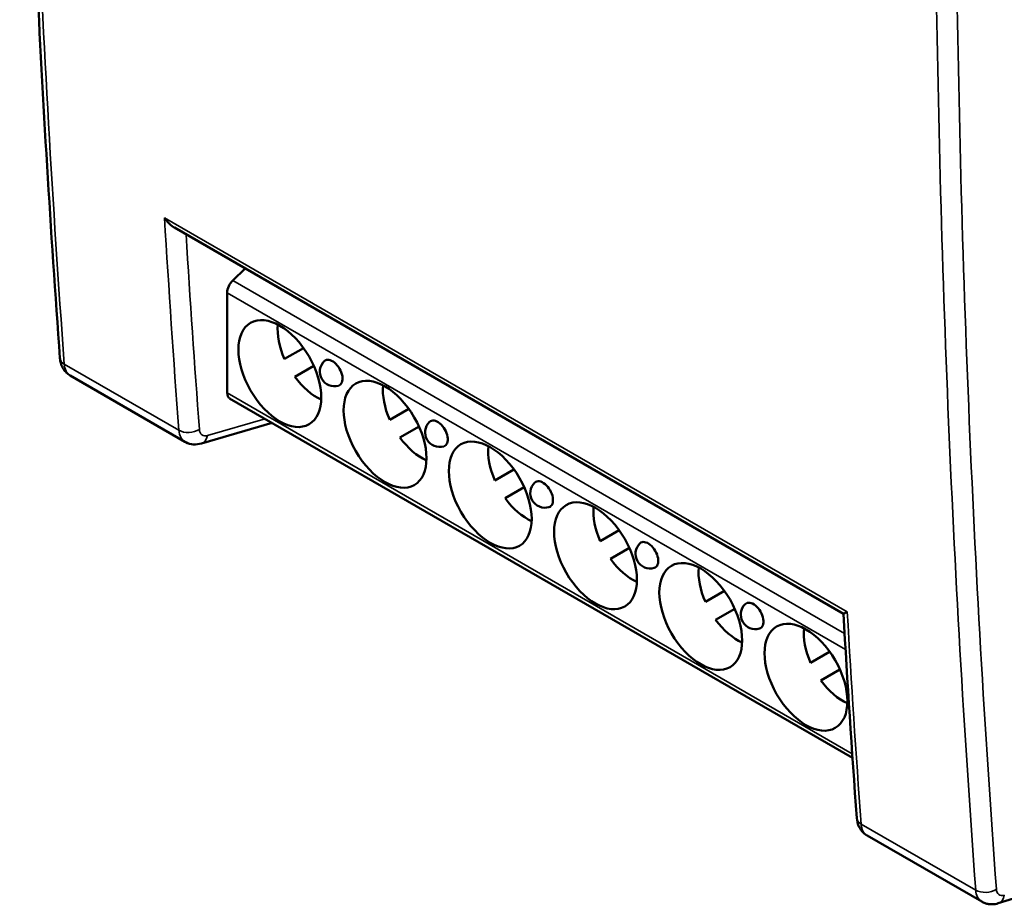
# Model space of a CAD drawing. Header units: millimetres. Extents: x 1837 to 2531, y 1683 to 1885.
# Tile 18 of 37: x 2407 to 2441, y 1700 to 1730. Entities that reach past the tile are written whole.
import ezdxf

# ---------------------------------------------------------------- set-up
doc = ezdxf.new("R2010")
doc.units = ezdxf.units.MM
doc.layers.add('Видимые тонкие (ГОСТ)', color=7, linetype='Continuous', lineweight=35)
doc.layers.add('Видимый контур (ГОСТ)', color=7, linetype='Continuous', lineweight=50)

msp = doc.modelspace()

# ---------------------------------------------------------------- linework, layer by layer
at = {"layer": 'Видимые тонкие (ГОСТ)'}
for p, q in [((2412.097, 1723.382), (2435.403, 1709.927)), ((2435.312, 1709.19), (2414.433, 1721.245)), ((2435.346, 1708.634), (2414.237, 1720.822)), ((2408.675, 1718.385), (2412.587, 1716.127)), ((2414.237, 1717.399), (2435.575, 1705.079)), ((2413.563, 1715.945), (2415.528, 1716.518)), ((2435.876, 1702.68), (2439.788, 1700.422))]:
    msp.add_line(p, q, dxfattribs=at)
for centre, major_axis, ratio, start_param, end_param in [((2831.535, 2002.347), (-300, -519.615), 0.57735, 5.50941, 5.579167), ((2862.648, 1984.384), (300, 519.615), 0.57735, 2.367818, 2.437574), ((2863.001, 1984.18), (-299.75, -519.182), 0.57735, 5.50941, 5.579167), ((2842.691, 1995.758), (307.835, 514.907), 0.58733, 2.431047, 2.446459), ((2843.039, 1995.55), (-307.585, -514.474), 0.587338, 5.573898, 5.588059), ((2409.027, 1718.622), (-0.499, -0.037), 0.622372, 0, 0.741259), ((2409.38, 1718.858), (-0.5, -0.866), 0.57735, 5.579167, 6.283185), ((2412.939, 1716.363), (-0.499, -0.037), 0.621552, 0.740498, 2.293899), ((2413.298, 1716.596), (-0.507, -0.862), 0.582367, 5.583584, 6.286115), ((2413.215, 1716.153), (0.14, -0.48), 0.683981, 0, 0.935885), ((2851.235, 1990.825), (-292.143, -523.97), 0.567195, 5.555198, 5.57061), ((2436.229, 1702.917), (-0.499, -0.036), 0.623191, 6.283183, 7.025207), ((2436.575, 1703.157), (-0.493, -0.87), 0.57229, 5.574856, 6.277366), ((2440.14, 1700.659), (-0.499, -0.037), 0.622372, 0.741259, 2.312055), ((2440.846, 1700.691), (-0.25, -0.433), 0.57735, 5.579167, 6.838301), ((2440.493, 1700.895), (-0.5, -0.866), 0.57735, 5.579167, 6.283185), ((2440.412, 1700.451), (0.147, -0.478), 0.693891, 0, 0.930278)]:
    msp.add_ellipse(centre, major_axis=major_axis, ratio=ratio, start_param=start_param, end_param=end_param, dxfattribs=at)
msp.add_open_spline([(2413.286, 1716.156), (2413.293, 1716.074), (2413.323, 1716.008), (2413.422, 1715.933), (2413.489, 1715.924), (2413.563, 1715.945)], degree=3, knots=[3.222972, 3.222972, 3.222972, 3.222972, 3.852539, 3.852539, 4.482107, 4.482107, 4.482107, 4.482107], dxfattribs=at)
at = {"layer": 'Видимый контур (ГОСТ)'}
for p, q in [((2412.433, 1723.045), (2435.273, 1709.859)), ((2414.433, 1721.245), (2414.855, 1721.647)), ((2414.237, 1717.399), (2414.237, 1720.822)), ((2416.193, 1718.559), (2416.843, 1718.934)), ((2417.193, 1718.328), (2416.543, 1717.952)), ((2408.88, 1717.992), (2412.793, 1715.733)), ((2435.585, 1704.938), (2414.32, 1717.215)), ((2419.785, 1716.485), (2420.435, 1716.86)), ((2413.355, 1715.673), (2415.772, 1716.377)), ((2420.785, 1716.254), (2420.135, 1715.878)), ((2423.377, 1714.411), (2424.027, 1714.786)), ((2424.377, 1714.18), (2423.727, 1713.805)), ((2426.969, 1712.337), (2427.619, 1712.712)), ((2427.969, 1712.106), (2427.319, 1711.731)), ((2430.561, 1710.263), (2431.211, 1710.638)), ((2431.561, 1710.032), (2430.911, 1709.657)), ((2440.558, 1699.973), (2469.948, 1708.985)), ((2434.153, 1708.189), (2434.803, 1708.564)), ((2435.153, 1707.958), (2434.503, 1707.583)), ((2436.079, 1702.289), (2439.993, 1700.029))]:
    msp.add_line(p, q, dxfattribs=at)
for centre in [(2417.9, 1718.128), (2421.492, 1716.054), (2425.084, 1713.98), (2428.676, 1711.906), (2432.268, 1709.832)]:
    msp.add_arc(centre, 0.5, 134.1788, 285.8212, dxfattribs=at)
for centre, major_axis, ratio, start_param, end_param in [((2414.52, 1720.985), (-0.2, -0.346), 0.57735, 4.24115, 5.497787), ((2417.297, 1718.792), (0.946, -1.638), 0.57735, 3.815611, 4.526277), ((2417.829, 1718.087), (0.245, -0.424), 0.57735, 6.138342, 9.569621), ((2417.297, 1718.792), (0.946, -1.638), 0.57735, 4.898501, 5.609167), ((2420.889, 1716.718), (0.946, -1.638), 0.57735, 3.815611, 4.526277), ((2414.52, 1717.562), (-0.2, -0.346), 0.57735, 5.497787, 6.283185), ((2421.421, 1716.013), (0.245, -0.424), 0.57735, 6.138342, 9.569621), ((2420.889, 1716.718), (0.946, -1.638), 0.57735, 4.898501, 5.609167), ((2424.481, 1714.644), (0.946, -1.638), 0.57735, 3.815611, 4.526277), ((2425.013, 1713.939), (0.245, -0.424), 0.57735, 6.138342, 9.569621), ((2424.481, 1714.644), (0.946, -1.638), 0.57735, 4.898501, 5.609167), ((2428.074, 1712.57), (0.946, -1.638), 0.57735, 3.815611, 4.526277), ((2428.606, 1711.865), (0.245, -0.424), 0.57735, 6.138342, 9.569621), ((2428.074, 1712.57), (0.946, -1.638), 0.57735, 4.898501, 5.609167), ((2431.666, 1710.497), (0.946, -1.638), 0.57735, 3.815611, 4.526277), ((2432.198, 1709.791), (0.245, -0.424), 0.57735, 6.138342, 9.569621), ((2431.666, 1710.497), (0.946, -1.638), 0.57735, 4.898501, 5.609167), ((2435.258, 1708.423), (0.946, -1.638), 0.57735, 3.815611, 4.526277), ((2435.258, 1708.423), (0.946, -1.638), 0.57735, 4.898501, 5.609167), ((2436.575, 1703.157), (-0.493, -0.87), 0.57229, 6.277366, 6.278872)]:
    msp.add_ellipse(centre, major_axis=major_axis, ratio=ratio, start_param=start_param, end_param=end_param, dxfattribs=at)
for centre in [(2416.033, 1718.062), (2419.625, 1715.988), (2423.217, 1713.915), (2426.809, 1711.841), (2430.402, 1709.767), (2433.994, 1707.693)]:
    msp.add_ellipse(centre, major_axis=(-1, 1.732), ratio=0.57735, dxfattribs=at)
for points, knots in [([(2407.153, 1751.924), (2407.176, 1749.659), (2407.213, 1747.402), (2407.314, 1742.905), (2407.378, 1740.665), (2407.534, 1736.202), (2407.626, 1733.979), (2407.837, 1729.55), (2407.956, 1727.344), (2408.222, 1722.951), (2408.368, 1720.763), (2408.529, 1718.585)], [4.72401229, 4.72401229, 4.72401229, 4.72401229, 4.73796354, 4.73796354, 4.75191479, 4.75191479, 4.76586603, 4.76586603, 4.77981728, 4.77981728, 4.79376853, 4.79376853, 4.79376853, 4.79376853]), ([(2412.433, 1723.045), (2412.424, 1723.05), (2412.416, 1723.056), (2412.345, 1723.1), (2412.288, 1723.149), (2412.185, 1723.257), (2412.139, 1723.316), (2412.099, 1723.38), (2412.098, 1723.381), (2412.097, 1723.382)], [-0.04838126, -0.04838126, -0.04838126, -0.04838126, -0.04513555, -0.04513555, -0.02230313, -0.02230313, 0, 0, 0.00044686, 0.00044686, 0.00044686, 0.00044686]), ([(2408.529, 1718.585), (2408.532, 1718.545), (2408.537, 1718.503), (2408.556, 1718.42), (2408.569, 1718.377), (2408.603, 1718.292), (2408.625, 1718.249), (2408.68, 1718.166), (2408.713, 1718.125), (2408.789, 1718.052), (2408.833, 1718.019), (2408.88, 1717.992)], [4.7937685, 4.7937685, 4.7937685, 4.7937685, 4.9345723, 4.9345723, 5.075376, 5.075376, 5.2161797, 5.2161797, 5.3569834, 5.3569834, 5.4977871, 5.4977871, 5.4977871, 5.4977871]), ([(2413.355, 1715.673), (2413.267, 1715.647), (2413.172, 1715.637), (2412.993, 1715.651), (2412.905, 1715.675), (2412.815, 1715.721), (2412.803, 1715.727), (2412.792, 1715.733)], [0, 0, 0, 0, 0.02953097, 0.02953097, 0.05767943, 0.05767943, 0.06169981, 0.06169981, 0.06169981, 0.06169981]), ([(2435.273, 1709.859), (2435.273, 1709.859), (2435.274, 1709.859), (2435.279, 1709.859), (2435.294, 1709.866), (2435.338, 1709.89), (2435.367, 1709.906), (2435.402, 1709.926), (2435.403, 1709.926), (2435.403, 1709.927)], [0.04142324, 0.04142324, 0.04142324, 0.04142324, 0.04423807, 0.04423807, 0.06403944, 0.06403944, 0.08338179, 0.08338179, 0.08376934, 0.08376934, 0.08376934, 0.08376934]), ([(2436.072, 1702.293), (2436.01, 1702.33), (2435.953, 1702.378), (2435.857, 1702.49), (2435.818, 1702.555), (2435.756, 1702.704), (2435.736, 1702.792), (2435.73, 1702.881)], [0.00079104, 0.00079104, 0.00079104, 0.00079104, 0.02378119, 0.02378119, 0.0476203, 0.0476203, 0.07596308, 0.07596308, 0.07596308, 0.07596308]), ([(2439.993, 1700.029), (2440.03, 1700.008), (2440.069, 1699.99), (2440.148, 1699.963), (2440.189, 1699.953), (2440.269, 1699.941), (2440.308, 1699.938), (2440.384, 1699.94), (2440.421, 1699.943), (2440.492, 1699.955), (2440.526, 1699.963), (2440.558, 1699.973)], [5.4977871, 5.4977871, 5.4977871, 5.4977871, 5.6088103, 5.6088103, 5.7198335, 5.7198335, 5.8308567, 5.8308567, 5.9418799, 5.9418799, 6.0529031, 6.0529031, 6.0529031, 6.0529031])]:
    msp.add_open_spline(points, degree=3, knots=knots, dxfattribs=at)
msp.add_open_spline([(2435.73, 1702.881), (2435.562, 1705.196), (2435.41, 1707.523), (2435.273, 1709.859)], degree=3, dxfattribs=at)

doc.saveas('drawing.dxf')
